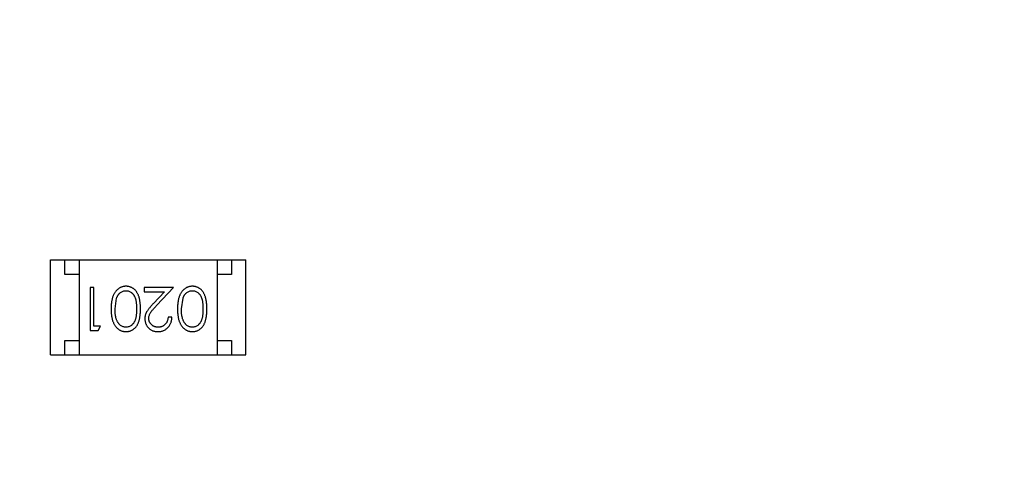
# Model space of a CAD drawing. Header units: millimetres. Extents: x -117 to 182, y -33 to 89.
# Tile 124 of 135: x 155.02 to 158.44, y 26.19 to 27.74. Entities that reach past the tile are written whole.
import ezdxf

# ---------------------------------------------------------------- set-up
doc = ezdxf.new("R2010")
doc.units = ezdxf.units.MM
doc.header["$LTSCALE"] = 1.21
doc.header["$MEASUREMENT"] = 0
doc.layers.get('0').update_dxf_attribs({"linetype": 'CONTINUOUS'})

msp = doc.modelspace()

# ---------------------------------------------------------------- linework, layer by layer
at = {"color": 7, "linetype": 'Continuous'}
for p, q in [((155.1243, 26.5711), (155.1243, 26.9011)), ((155.1243, 26.9011), (155.8043, 26.9011)), ((155.1743, 26.8511), (155.1743, 26.9011)), ((155.2243, 26.9011), (155.2243, 26.5711)), ((155.7043, 26.9011), (155.7043, 26.5711)), ((155.7543, 26.9011), (155.7543, 26.8511)), ((155.8043, 26.5711), (155.8043, 26.9011)), ((155.2243, 26.8511), (155.1743, 26.8511)), ((155.7543, 26.8511), (155.7043, 26.8511)), ((155.2625, 26.8059), (155.2625, 26.6559)), ((155.276, 26.8059), (155.2625, 26.8059)), ((155.276, 26.6712), (155.276, 26.8059)), ((155.451, 26.8059), (155.451, 26.7905)), ((155.5529, 26.8059), (155.451, 26.8059)), ((155.4947, 26.7438), (155.5529, 26.8059)), ((155.3491, 26.7309), (155.3548, 26.7686)), ((155.451, 26.7905), (155.5208, 26.7905)), ((155.5208, 26.7905), (155.4833, 26.7504)), ((155.5798, 26.7309), (155.5855, 26.7686)), ((155.5471, 26.702), (155.5337, 26.702)), ((155.2991, 26.6712), (155.276, 26.6712)), ((155.2903, 26.6559), (155.2991, 26.6712)), ((155.2625, 26.6559), (155.2903, 26.6559)), ((155.1743, 26.5711), (155.1743, 26.6211)), ((155.1743, 26.6211), (155.2243, 26.6211)), ((155.7043, 26.6211), (155.7543, 26.6211)), ((155.7543, 26.6211), (155.7543, 26.5711)), ((155.1243, 26.5711), (155.8043, 26.5711))]:
    msp.add_line(p, q, dxfattribs=at)
for radius, start, end in [(23, 284.05543, 256.50213), (22.75, 293.00457, 348.66733), (21.75, 192.0131, 315.16633)]:
    msp.add_arc((143.8851, 33.6739), radius, start, end, dxfattribs=at)
for points, knots in [([(155.3874, 26.8097), (155.3862, 26.8097), (155.3838, 26.8097), (155.3803, 26.8092), (155.3769, 26.8086), (155.3735, 26.8076), (155.3703, 26.8064), (155.3671, 26.805), (155.364, 26.8032), (155.361, 26.8012), (155.3581, 26.799), (155.3553, 26.7964), (155.3527, 26.7937), (155.3503, 26.7906), (155.3481, 26.7873), (155.346, 26.7837), (155.3441, 26.7799), (155.3423, 26.7759), (155.3407, 26.7715), (155.3394, 26.7667), (155.3382, 26.7617), (155.3372, 26.7562), (155.3365, 26.7504), (155.336, 26.7442), (155.3357, 26.7377), (155.3356, 26.7332), (155.3356, 26.7309)], [0, 0, 0, 0, 0.033824, 0.067298, 0.10028, 0.133019, 0.165736, 0.198792, 0.232372, 0.266409, 0.301016, 0.336196, 0.371972, 0.408574, 0.446394, 0.485225, 0.525372, 0.567224, 0.611081, 0.65775, 0.70702, 0.759235, 0.814484, 0.873227, 0.934937, 1, 1, 1, 1]), ([(155.4375, 26.7309), (155.4375, 26.7333), (155.4375, 26.7379), (155.4372, 26.7447), (155.4367, 26.7511), (155.436, 26.757), (155.4351, 26.7625), (155.434, 26.7677), (155.4327, 26.7724), (155.4312, 26.7767), (155.4295, 26.7807), (155.4276, 26.7845), (155.4256, 26.7879), (155.4234, 26.7911), (155.4211, 26.7941), (155.4187, 26.7968), (155.416, 26.7993), (155.4132, 26.8015), (155.4103, 26.8034), (155.4073, 26.8051), (155.4042, 26.8065), (155.401, 26.8077), (155.3977, 26.8086), (155.3944, 26.8092), (155.3909, 26.8096), (155.3886, 26.8097), (155.3874, 26.8097)], [0, 0, 0, 0, 0.068113, 0.132564, 0.193427, 0.250218, 0.303569, 0.353576, 0.400235, 0.443586, 0.484619, 0.524292, 0.56238, 0.599049, 0.63494, 0.669782, 0.704009, 0.737842, 0.771098, 0.803896, 0.836415, 0.868639, 0.900715, 0.933378, 0.966213, 1, 1, 1, 1]), ([(155.6182, 26.8097), (155.617, 26.8097), (155.6146, 26.8097), (155.6111, 26.8092), (155.6076, 26.8086), (155.6043, 26.8076), (155.601, 26.8064), (155.5978, 26.805), (155.5947, 26.8032), (155.5917, 26.8012), (155.5888, 26.799), (155.5861, 26.7964), (155.5835, 26.7937), (155.5811, 26.7906), (155.5788, 26.7873), (155.5768, 26.7837), (155.5748, 26.7799), (155.5731, 26.7759), (155.5715, 26.7715), (155.5701, 26.7667), (155.569, 26.7617), (155.568, 26.7562), (155.5673, 26.7504), (155.5667, 26.7442), (155.5665, 26.7377), (155.5664, 26.7332), (155.5664, 26.7309)], [0, 0, 0, 0, 0.033824, 0.067298, 0.10028, 0.133019, 0.165736, 0.198792, 0.232372, 0.266409, 0.301016, 0.336196, 0.371972, 0.408574, 0.446394, 0.485225, 0.525372, 0.567224, 0.611081, 0.65775, 0.70702, 0.759235, 0.814484, 0.873227, 0.934937, 1, 1, 1, 1]), ([(155.6683, 26.7309), (155.6683, 26.7333), (155.6683, 26.7379), (155.668, 26.7447), (155.6675, 26.7511), (155.6667, 26.757), (155.6658, 26.7625), (155.6648, 26.7677), (155.6635, 26.7724), (155.6619, 26.7767), (155.6602, 26.7807), (155.6584, 26.7845), (155.6564, 26.7879), (155.6542, 26.7911), (155.6519, 26.7941), (155.6494, 26.7968), (155.6468, 26.7993), (155.644, 26.8015), (155.6411, 26.8034), (155.638, 26.8051), (155.635, 26.8065), (155.6318, 26.8077), (155.6285, 26.8086), (155.6251, 26.8092), (155.6217, 26.8096), (155.6193, 26.8097), (155.6182, 26.8097)], [0, 0, 0, 0, 0.068113, 0.132564, 0.193427, 0.250218, 0.303569, 0.353576, 0.400235, 0.443586, 0.484619, 0.524292, 0.56238, 0.599049, 0.63494, 0.669782, 0.704009, 0.737842, 0.771098, 0.803896, 0.836415, 0.868639, 0.900715, 0.933378, 0.966213, 1, 1, 1, 1]), ([(155.3548, 26.7686), (155.3551, 26.7696), (155.3559, 26.7717), (155.3572, 26.7746), (155.3587, 26.7773), (155.3603, 26.7798), (155.362, 26.7822), (155.3639, 26.7843), (155.3659, 26.7862), (155.3687, 26.7884), (155.3724, 26.7908), (155.3771, 26.7928), (155.382, 26.7941), (155.3853, 26.7942), (155.3869, 26.7943)], [0, 0, 0, 0, 0.075949, 0.148549, 0.218996, 0.286119, 0.351826, 0.416074, 0.478265, 0.540325, 0.660405, 0.774606, 0.887187, 1, 1, 1, 1]), ([(155.3869, 26.7943), (155.3886, 26.7942), (155.3919, 26.7941), (155.3968, 26.7928), (155.4015, 26.7907), (155.4053, 26.7883), (155.4081, 26.786), (155.4102, 26.7841), (155.4121, 26.7819), (155.4138, 26.7796), (155.4155, 26.7771), (155.4169, 26.7744), (155.4183, 26.7715), (155.4195, 26.7684), (155.4206, 26.765), (155.4216, 26.7612), (155.4223, 26.7571), (155.423, 26.7526), (155.4234, 26.7477), (155.4238, 26.7424), (155.4241, 26.7367), (155.4241, 26.7329), (155.4241, 26.7309)], [0, 0, 0, 0, 0.060034, 0.120278, 0.182348, 0.247919, 0.281641, 0.315701, 0.350322, 0.385703, 0.421819, 0.459196, 0.497866, 0.538301, 0.58121, 0.628183, 0.679403, 0.734699, 0.794074, 0.858416, 0.927049, 1, 1, 1, 1]), ([(155.5855, 26.7686), (155.5859, 26.7696), (155.5867, 26.7717), (155.588, 26.7746), (155.5895, 26.7773), (155.5911, 26.7798), (155.5928, 26.7822), (155.5947, 26.7843), (155.5967, 26.7862), (155.5995, 26.7884), (155.6032, 26.7908), (155.6079, 26.7928), (155.6127, 26.7941), (155.616, 26.7942), (155.6177, 26.7943)], [0, 0, 0, 0, 0.075949, 0.148549, 0.218996, 0.286119, 0.351826, 0.416074, 0.478265, 0.540325, 0.660405, 0.774606, 0.887187, 1, 1, 1, 1]), ([(155.6177, 26.7943), (155.6194, 26.7942), (155.6227, 26.7941), (155.6275, 26.7928), (155.6323, 26.7907), (155.636, 26.7883), (155.6389, 26.786), (155.6409, 26.7841), (155.6428, 26.7819), (155.6446, 26.7796), (155.6462, 26.7771), (155.6477, 26.7744), (155.6491, 26.7715), (155.6503, 26.7684), (155.6514, 26.765), (155.6523, 26.7612), (155.6531, 26.7571), (155.6538, 26.7526), (155.6542, 26.7477), (155.6546, 26.7424), (155.6548, 26.7367), (155.6548, 26.7329), (155.6548, 26.7309)], [0, 0, 0, 0, 0.060034, 0.120278, 0.182348, 0.247919, 0.281641, 0.315701, 0.350322, 0.385703, 0.421819, 0.459196, 0.497866, 0.538301, 0.58121, 0.628183, 0.679403, 0.734699, 0.794074, 0.858416, 0.927049, 1, 1, 1, 1]), ([(155.3356, 26.7309), (155.3356, 26.7286), (155.3357, 26.7241), (155.336, 26.7176), (155.3365, 26.7114), (155.3373, 26.7055), (155.3382, 26.7), (155.3394, 26.6949), (155.3408, 26.6902), (155.3424, 26.6857), (155.3442, 26.6817), (155.3461, 26.6778), (155.3482, 26.6743), (155.3505, 26.6709), (155.3529, 26.6679), (155.3555, 26.6651), (155.3582, 26.6626), (155.3611, 26.6604), (155.364, 26.6584), (155.3671, 26.6567), (155.3703, 26.6552), (155.3736, 26.6541), (155.3769, 26.6531), (155.3803, 26.6525), (155.3838, 26.6521), (155.3862, 26.652), (155.3874, 26.652)], [0, 0, 0, 0, 0.065278, 0.127205, 0.186168, 0.241675, 0.294115, 0.343609, 0.390387, 0.434463, 0.476646, 0.517002, 0.555936, 0.593716, 0.630057, 0.665601, 0.700745, 0.734917, 0.768681, 0.802087, 0.834849, 0.867433, 0.900138, 0.932806, 0.966212, 1, 1, 1, 1]), ([(155.3869, 26.6674), (155.3853, 26.6675), (155.382, 26.6677), (155.3772, 26.6689), (155.3725, 26.671), (155.3687, 26.6734), (155.3659, 26.6757), (155.3638, 26.6777), (155.3619, 26.6799), (155.3601, 26.6824), (155.3584, 26.6851), (155.3568, 26.688), (155.3554, 26.6912), (155.3541, 26.6946), (155.3529, 26.6983), (155.3518, 26.7022), (155.351, 26.7064), (155.3503, 26.7108), (155.3498, 26.7155), (155.3493, 26.7204), (155.3491, 26.7255), (155.3491, 26.7291), (155.3491, 26.7309)], [0, 0, 0, 0, 0.059689, 0.119507, 0.181075, 0.246162, 0.279894, 0.314468, 0.350403, 0.387474, 0.426147, 0.466624, 0.508745, 0.553328, 0.600058, 0.649177, 0.700552, 0.754894, 0.811825, 0.871514, 0.934319, 1, 1, 1, 1]), ([(155.4241, 26.7309), (155.4241, 26.7288), (155.4241, 26.7249), (155.4238, 26.7193), (155.4235, 26.714), (155.4229, 26.7091), (155.4223, 26.7046), (155.4215, 26.7004), (155.4206, 26.6967), (155.4195, 26.6933), (155.4183, 26.6901), (155.4169, 26.6872), (155.4154, 26.6845), (155.4138, 26.682), (155.412, 26.6797), (155.4101, 26.6776), (155.4081, 26.6756), (155.4053, 26.6734), (155.4015, 26.671), (155.3968, 26.6689), (155.3919, 26.6677), (155.3886, 26.6675), (155.3869, 26.6674)], [0, 0, 0, 0, 0.073302, 0.142286, 0.206253, 0.266017, 0.321612, 0.372532, 0.419497, 0.462398, 0.502825, 0.541489, 0.579034, 0.615143, 0.650298, 0.684912, 0.718701, 0.752189, 0.817245, 0.879117, 0.939613, 1, 1, 1, 1]), ([(155.3874, 26.652), (155.3886, 26.652), (155.3909, 26.6521), (155.3944, 26.6525), (155.3977, 26.6531), (155.401, 26.6541), (155.4042, 26.6552), (155.4073, 26.6567), (155.4104, 26.6584), (155.4133, 26.6604), (155.4161, 26.6626), (155.4188, 26.665), (155.4213, 26.6678), (155.4236, 26.6707), (155.4257, 26.6739), (155.4278, 26.6774), (155.4296, 26.6811), (155.4313, 26.685), (155.4327, 26.6893), (155.434, 26.694), (155.4352, 26.6991), (155.436, 26.7047), (155.4367, 26.7107), (155.4372, 26.717), (155.4375, 26.7238), (155.4375, 26.7285), (155.4375, 26.7309)], [0, 0, 0, 0, 0.033742, 0.066533, 0.099153, 0.13154, 0.164087, 0.196563, 0.229707, 0.263315, 0.297504, 0.331686, 0.366482, 0.4021, 0.438958, 0.476748, 0.515985, 0.556589, 0.599519, 0.645765, 0.695487, 0.748721, 0.805687, 0.866754, 0.931405, 1, 1, 1, 1]), ([(155.4833, 26.7504), (155.4818, 26.7489), (155.4791, 26.7459), (155.4751, 26.7416), (155.4716, 26.7374), (155.4684, 26.7335), (155.4655, 26.7299), (155.463, 26.7265), (155.4609, 26.7234), (155.4586, 26.7196), (155.4563, 26.7148), (155.4544, 26.7089), (155.4531, 26.7028), (155.453, 26.6987), (155.4529, 26.6966)], [0, 0, 0, 0, 0.09953, 0.192079, 0.277712, 0.357454, 0.429648, 0.495771, 0.555538, 0.608657, 0.707578, 0.804328, 0.901298, 1, 1, 1, 1]), ([(155.4664, 26.6978), (155.4664, 26.6994), (155.4666, 26.7027), (155.4676, 26.7075), (155.4693, 26.7121), (155.4713, 26.7159), (155.4733, 26.719), (155.4752, 26.7217), (155.4776, 26.7246), (155.4802, 26.7279), (155.4833, 26.7315), (155.4868, 26.7353), (155.4906, 26.7395), (155.4933, 26.7423), (155.4947, 26.7438)], [0, 0, 0, 0, 0.088014, 0.174976, 0.2638, 0.355443, 0.406413, 0.465519, 0.533076, 0.609353, 0.693899, 0.787171, 0.889197, 1, 1, 1, 1]), ([(155.5664, 26.7309), (155.5664, 26.7286), (155.5665, 26.7241), (155.5667, 26.7176), (155.5673, 26.7114), (155.568, 26.7055), (155.569, 26.7), (155.5701, 26.6949), (155.5716, 26.6902), (155.5732, 26.6857), (155.575, 26.6817), (155.5769, 26.6778), (155.579, 26.6743), (155.5812, 26.6709), (155.5837, 26.6679), (155.5862, 26.6651), (155.5889, 26.6626), (155.5918, 26.6604), (155.5948, 26.6584), (155.5979, 26.6567), (155.6011, 26.6552), (155.6043, 26.6541), (155.6077, 26.6531), (155.6111, 26.6525), (155.6146, 26.6521), (155.617, 26.652), (155.6182, 26.652)], [0, 0, 0, 0, 0.065278, 0.127205, 0.186168, 0.241675, 0.294115, 0.343609, 0.390387, 0.434463, 0.476646, 0.517002, 0.555936, 0.593716, 0.630057, 0.665601, 0.700745, 0.734917, 0.768681, 0.802087, 0.834849, 0.867433, 0.900138, 0.932806, 0.966212, 1, 1, 1, 1]), ([(155.6177, 26.6674), (155.6161, 26.6675), (155.6128, 26.6677), (155.6079, 26.6689), (155.6033, 26.671), (155.5995, 26.6734), (155.5966, 26.6757), (155.5946, 26.6777), (155.5926, 26.6799), (155.5908, 26.6824), (155.5892, 26.6851), (155.5876, 26.688), (155.5862, 26.6912), (155.5848, 26.6946), (155.5837, 26.6983), (155.5826, 26.7022), (155.5818, 26.7064), (155.581, 26.7108), (155.5805, 26.7155), (155.5801, 26.7204), (155.5799, 26.7255), (155.5799, 26.7291), (155.5798, 26.7309)], [0, 0, 0, 0, 0.059689, 0.119507, 0.181075, 0.246162, 0.279894, 0.314468, 0.350403, 0.387474, 0.426147, 0.466624, 0.508745, 0.553328, 0.600058, 0.649177, 0.700552, 0.754894, 0.811825, 0.871514, 0.934319, 1, 1, 1, 1]), ([(155.6548, 26.7309), (155.6548, 26.7288), (155.6548, 26.7249), (155.6546, 26.7193), (155.6542, 26.714), (155.6537, 26.7091), (155.6531, 26.7046), (155.6523, 26.7004), (155.6514, 26.6967), (155.6503, 26.6933), (155.649, 26.6901), (155.6477, 26.6872), (155.6462, 26.6845), (155.6445, 26.682), (155.6428, 26.6797), (155.6409, 26.6776), (155.6389, 26.6756), (155.636, 26.6734), (155.6323, 26.671), (155.6276, 26.6689), (155.6227, 26.6677), (155.6194, 26.6675), (155.6177, 26.6674)], [0, 0, 0, 0, 0.073302, 0.142286, 0.206253, 0.266017, 0.321612, 0.372532, 0.419497, 0.462398, 0.502825, 0.541489, 0.579034, 0.615143, 0.650298, 0.684912, 0.718701, 0.752189, 0.817245, 0.879117, 0.939613, 1, 1, 1, 1]), ([(155.6182, 26.652), (155.6193, 26.652), (155.6217, 26.6521), (155.6251, 26.6525), (155.6285, 26.6531), (155.6318, 26.6541), (155.635, 26.6552), (155.6381, 26.6567), (155.6411, 26.6584), (155.6441, 26.6604), (155.6469, 26.6626), (155.6496, 26.665), (155.652, 26.6678), (155.6544, 26.6707), (155.6565, 26.6739), (155.6585, 26.6774), (155.6604, 26.6811), (155.662, 26.685), (155.6635, 26.6893), (155.6648, 26.694), (155.6659, 26.6991), (155.6668, 26.7047), (155.6675, 26.7107), (155.668, 26.717), (155.6683, 26.7238), (155.6683, 26.7285), (155.6683, 26.7309)], [0, 0, 0, 0, 0.033742, 0.066533, 0.099153, 0.13154, 0.164087, 0.196563, 0.229707, 0.263315, 0.297504, 0.331686, 0.366482, 0.4021, 0.438958, 0.476748, 0.515985, 0.556589, 0.599519, 0.645765, 0.695487, 0.748721, 0.805687, 0.866754, 0.931405, 1, 1, 1, 1]), ([(155.4529, 26.6966), (155.453, 26.6951), (155.4531, 26.6922), (155.4536, 26.6879), (155.4546, 26.6837), (155.456, 26.6797), (155.4578, 26.6759), (155.4599, 26.6722), (155.4625, 26.6686), (155.4654, 26.6653), (155.4686, 26.6621), (155.4722, 26.6594), (155.4759, 26.6571), (155.4799, 26.6552), (155.4841, 26.6538), (155.4886, 26.6528), (155.4934, 26.6521), (155.4966, 26.652), (155.4982, 26.652)], [0, 0, 0, 0, 0.06271, 0.123347, 0.183401, 0.242828, 0.302097, 0.36242, 0.423725, 0.487032, 0.550491, 0.612709, 0.674265, 0.73617, 0.799211, 0.863483, 0.930525, 1, 1, 1, 1]), ([(155.4989, 26.6674), (155.4978, 26.6674), (155.4956, 26.6675), (155.4924, 26.6679), (155.4893, 26.6686), (155.4863, 26.6696), (155.4835, 26.6709), (155.4808, 26.6724), (155.4782, 26.6743), (155.4758, 26.6763), (155.4736, 26.6786), (155.4717, 26.681), (155.47, 26.6836), (155.4687, 26.6862), (155.4677, 26.689), (155.4669, 26.6918), (155.4665, 26.6948), (155.4664, 26.6968), (155.4664, 26.6978)], [0, 0, 0, 0, 0.068027, 0.133505, 0.19695, 0.26027, 0.322741, 0.384982, 0.448465, 0.513424, 0.578224, 0.640011, 0.700094, 0.760067, 0.819012, 0.877878, 0.938035, 1, 1, 1, 1]), ([(155.4982, 26.652), (155.4999, 26.652), (155.5032, 26.6521), (155.508, 26.6528), (155.5127, 26.6539), (155.5171, 26.6554), (155.5213, 26.6575), (155.5253, 26.6599), (155.5291, 26.6627), (155.5327, 26.666), (155.536, 26.6696), (155.5388, 26.6735), (155.5413, 26.6777), (155.5433, 26.6821), (155.5449, 26.6867), (155.5461, 26.6916), (155.5469, 26.6967), (155.5471, 26.7002), (155.5471, 26.702)], [0, 0, 0, 0, 0.06445, 0.126725, 0.187421, 0.247417, 0.306749, 0.366595, 0.427749, 0.490235, 0.553031, 0.614805, 0.676505, 0.738096, 0.801021, 0.864897, 0.931209, 1, 1, 1, 1]), ([(155.5337, 26.702), (155.5336, 26.7007), (155.5333, 26.6981), (155.5326, 26.6943), (155.5316, 26.6907), (155.5304, 26.6874), (155.5289, 26.6843), (155.5271, 26.6815), (155.5251, 26.6788), (155.5229, 26.6765), (155.5204, 26.6743), (155.5178, 26.6725), (155.515, 26.6709), (155.5121, 26.6696), (155.509, 26.6686), (155.5058, 26.6679), (155.5024, 26.6675), (155.5001, 26.6674), (155.4989, 26.6674)], [0, 0, 0, 0, 0.073648, 0.143686, 0.210962, 0.275557, 0.338064, 0.399311, 0.4594, 0.51934, 0.579024, 0.637809, 0.695959, 0.754122, 0.813113, 0.873453, 0.935561, 1, 1, 1, 1])]:
    msp.add_open_spline(points, degree=3, knots=knots, dxfattribs=at)

doc.saveas('drawing.dxf')
